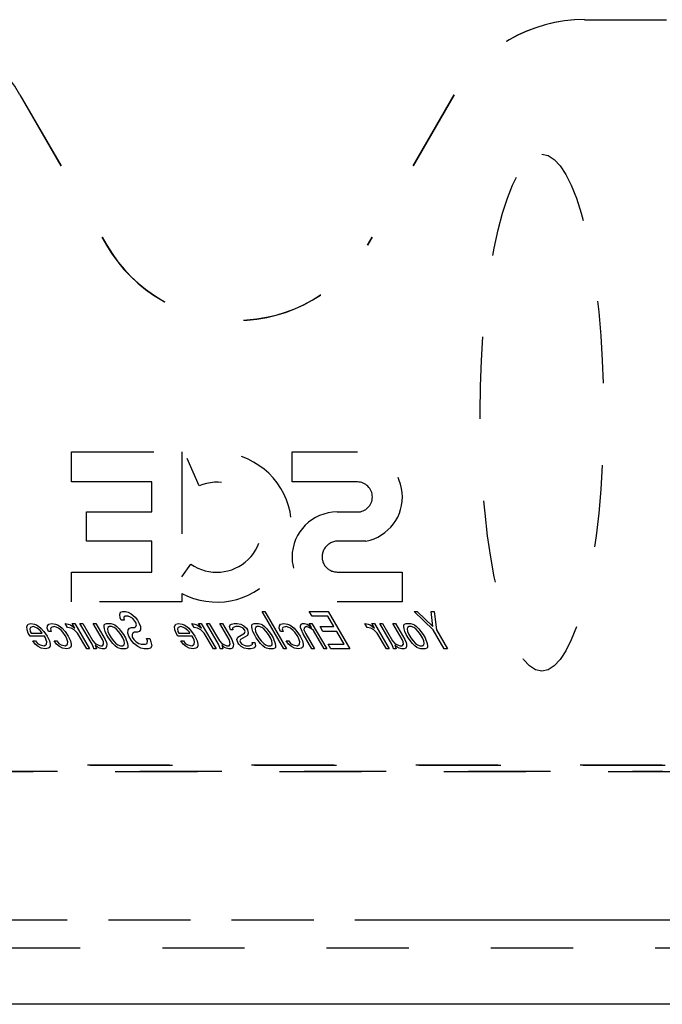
# Model space of a CAD drawing. Header units: inches. Extents: x 0 to 199, y 0 to 129.
# Tile 7 of 43: x 63 to 72, y 13 to 26. Entities that reach past the tile are written whole.
import ezdxf

# ---------------------------------------------------------------- set-up
doc = ezdxf.new("R2010")
doc.units = ezdxf.units.IN
doc.header["$LTSCALE"] = 10.923842
doc.header["$MEASUREMENT"] = 0
doc.linetypes.add('HIDDEN', pattern=[0.2, 0.1, -0.1])
doc.linetypes.add('PHANTOM', pattern=[0.8, 0.45, -0.05, 0.1, -0.05, 0.1, -0.05])
doc.layers.get('0').update_dxf_attribs({"linetype": 'CONTINUOUS'})
for name, color, linetype in [('02___PRT_ALL_AXES', 7, 'CONTINUOUS'), ('AVAILABLE_DOOR_SPACE', 7, 'CONTINUOUS'), ('DEFAULT_2', 8, 'HIDDEN')]:
    doc.layers.add(name, color=color, linetype=linetype)

msp = doc.modelspace()

# ---------------------------------------------------------------- linework, layer by layer
at = {"color": 3, "linetype": 'Continuous'}
msp.add_line((92.17, 13.128), (57.233, 13.128), dxfattribs=at)
at = {"layer": '02___PRT_ALL_AXES', "color": 8, "linetype": 'HIDDEN'}
for p, q in [((64.598, 18.314), (64.608, 18.346)), ((64.608, 18.346), (64.637, 18.357)), ((64.637, 18.357), (64.672, 18.357)), ((64.672, 18.357), (64.707, 18.346)), ((64.707, 18.346), (64.747, 18.325)), ((66.489, 18.357), (66.525, 18.357)), ((66.778, 17.857), (66.489, 18.357)), ((66.525, 18.357), (66.813, 17.857)), ((67.116, 18.357), (67.37, 18.357)), ((67.153, 18.293), (67.116, 18.357)), ((67.37, 18.357), (67.658, 17.857)), ((68.511, 18.357), (68.553, 18.357)), ((68.765, 18.112), (68.511, 18.357)), ((68.553, 18.357), (68.761, 18.155)), ((68.736, 18.357), (68.778, 18.357)), ((68.761, 18.155), (68.736, 18.357)), ((68.778, 18.357), (68.807, 18.112)), ((64.602, 18.272), (64.598, 18.314)), ((64.613, 18.24), (64.602, 18.272)), ((64.655, 18.24), (64.613, 18.24)), ((64.652, 18.282), (64.65, 18.261)), ((64.65, 18.261), (64.655, 18.24)), ((64.667, 18.293), (64.652, 18.282)), ((64.709, 18.293), (64.667, 18.293)), ((64.737, 18.282), (64.709, 18.293)), ((64.77, 18.261), (64.737, 18.282)), ((64.747, 18.325), (64.8, 18.282)), ((64.795, 18.229), (64.77, 18.261)), ((64.808, 18.208), (64.795, 18.229)), ((64.8, 18.282), (64.831, 18.24)), ((64.831, 18.24), (64.856, 18.197)), ((67.364, 18.293), (67.153, 18.293)), ((67.444, 18.155), (67.364, 18.293)), ((63.359, 18.155), (63.376, 18.186)), ((63.363, 18.112), (63.359, 18.155)), ((63.38, 18.069), (63.363, 18.112)), ((63.376, 18.186), (63.412, 18.197)), ((63.408, 18.144), (63.399, 18.123)), ((63.399, 18.123), (63.403, 18.091)), ((63.403, 18.091), (63.416, 18.069)), ((63.444, 18.155), (63.408, 18.144)), ((63.412, 18.197), (63.461, 18.186)), ((63.478, 18.144), (63.444, 18.155)), ((63.461, 18.186), (63.488, 18.176)), ((63.498, 18.133), (63.478, 18.144)), ((63.488, 18.176), (63.521, 18.155)), ((63.538, 18.101), (63.498, 18.133)), ((63.521, 18.155), (63.548, 18.133)), ((63.557, 18.08), (63.538, 18.101)), ((63.548, 18.133), (63.586, 18.091)), ((63.586, 18.091), (63.63, 18.027)), ((63.632, 18.133), (63.635, 18.165)), ((63.65, 18.091), (63.632, 18.133)), ((63.635, 18.165), (63.651, 18.186)), ((63.685, 18.091), (63.65, 18.091)), ((63.651, 18.186), (63.694, 18.197)), ((63.683, 18.144), (63.674, 18.123)), ((63.674, 18.123), (63.685, 18.091)), ((63.726, 18.155), (63.683, 18.144)), ((63.694, 18.197), (63.742, 18.186)), ((63.76, 18.144), (63.726, 18.155)), ((63.742, 18.186), (63.77, 18.176)), ((63.78, 18.133), (63.76, 18.144)), ((63.77, 18.176), (63.803, 18.155)), ((63.82, 18.101), (63.78, 18.133)), ((63.803, 18.155), (63.829, 18.133)), ((63.839, 18.08), (63.82, 18.101)), ((63.829, 18.133), (63.868, 18.091)), ((63.868, 18.091), (63.912, 18.027)), ((63.87, 18.197), (63.911, 18.186)), ((63.901, 18.144), (63.87, 18.197)), ((63.949, 18.133), (63.901, 18.144)), ((63.911, 18.186), (63.939, 18.176)), ((63.939, 18.176), (63.972, 18.155)), ((63.99, 18.112), (63.949, 18.133)), ((63.962, 18.197), (63.997, 18.197)), ((63.999, 18.133), (63.962, 18.197)), ((63.972, 18.155), (63.999, 18.133)), ((64.035, 18.069), (63.99, 18.112)), ((63.997, 18.197), (64.193, 17.857)), ((64.067, 18.197), (64.103, 18.197)), ((64.227, 17.921), (64.067, 18.197)), ((64.103, 18.197), (64.238, 17.963)), ((64.243, 18.197), (64.279, 18.197)), ((64.366, 17.984), (64.243, 18.197)), ((64.279, 18.197), (64.401, 17.984)), ((64.388, 18.155), (64.389, 18.176)), ((64.392, 18.123), (64.388, 18.155)), ((64.389, 18.176), (64.397, 18.186)), ((64.403, 18.091), (64.392, 18.123)), ((64.397, 18.186), (64.419, 18.197)), ((64.421, 18.048), (64.403, 18.091)), ((64.419, 18.197), (64.476, 18.197)), ((64.436, 18.144), (64.434, 18.123)), ((64.434, 18.123), (64.439, 18.091)), ((64.458, 18.155), (64.436, 18.144)), ((64.439, 18.091), (64.456, 18.048)), ((64.486, 18.155), (64.458, 18.155)), ((64.476, 18.197), (64.51, 18.186)), ((64.521, 18.144), (64.486, 18.155)), ((64.51, 18.186), (64.53, 18.176)), ((64.547, 18.123), (64.521, 18.144)), ((64.53, 18.176), (64.557, 18.155)), ((64.579, 18.091), (64.547, 18.123)), ((64.557, 18.155), (64.589, 18.123)), ((64.611, 18.048), (64.579, 18.091)), ((64.589, 18.123), (64.615, 18.091)), ((64.615, 18.091), (64.646, 18.048)), ((64.704, 18.069), (64.708, 18.112)), ((64.708, 18.112), (64.724, 18.133)), ((64.724, 18.133), (64.753, 18.144)), ((64.753, 18.144), (64.795, 18.144)), ((64.795, 18.144), (64.81, 18.155)), ((64.819, 18.176), (64.808, 18.208)), ((64.81, 18.155), (64.819, 18.176)), ((64.854, 18.091), (64.832, 18.08)), ((64.87, 18.112), (64.854, 18.091)), ((64.856, 18.197), (64.874, 18.155)), ((64.874, 18.155), (64.87, 18.112)), ((65.324, 18.155), (65.341, 18.186)), ((65.328, 18.112), (65.324, 18.155)), ((65.345, 18.069), (65.328, 18.112)), ((65.341, 18.186), (65.377, 18.197)), ((65.373, 18.144), (65.364, 18.123)), ((65.364, 18.123), (65.368, 18.091)), ((65.368, 18.091), (65.38, 18.069)), ((65.409, 18.155), (65.373, 18.144)), ((65.377, 18.197), (65.426, 18.186)), ((65.443, 18.144), (65.409, 18.155)), ((65.426, 18.186), (65.453, 18.176)), ((65.463, 18.133), (65.443, 18.144)), ((65.453, 18.176), (65.486, 18.155)), ((65.503, 18.101), (65.463, 18.133)), ((65.486, 18.155), (65.513, 18.133)), ((65.522, 18.08), (65.503, 18.101)), ((65.513, 18.133), (65.551, 18.091)), ((65.551, 18.091), (65.595, 18.027)), ((65.553, 18.197), (65.595, 18.186)), ((65.584, 18.144), (65.553, 18.197)), ((65.632, 18.133), (65.584, 18.144)), ((65.595, 18.186), (65.622, 18.176)), ((65.622, 18.176), (65.655, 18.155)), ((65.673, 18.112), (65.632, 18.133)), ((65.645, 18.197), (65.68, 18.197)), ((65.682, 18.133), (65.645, 18.197)), ((65.655, 18.155), (65.682, 18.133)), ((65.719, 18.069), (65.673, 18.112)), ((65.68, 18.197), (65.877, 17.857)), ((65.75, 18.197), (65.786, 18.197)), ((65.91, 17.921), (65.75, 18.197)), ((65.786, 18.197), (65.921, 17.963)), ((65.927, 18.197), (65.962, 18.197)), ((66.049, 17.984), (65.927, 18.197)), ((65.962, 18.197), (66.085, 17.984)), ((66.057, 18.155), (66.066, 18.176)), ((66.067, 18.112), (66.057, 18.155)), ((66.066, 18.176), (66.081, 18.186)), ((66.102, 18.112), (66.067, 18.112)), ((66.081, 18.186), (66.117, 18.197)), ((66.105, 18.144), (66.097, 18.133)), ((66.097, 18.133), (66.102, 18.112)), ((66.141, 18.155), (66.105, 18.144)), ((66.117, 18.197), (66.159, 18.197)), ((66.184, 18.155), (66.141, 18.155)), ((66.159, 18.197), (66.207, 18.186)), ((66.218, 18.144), (66.184, 18.155)), ((66.207, 18.186), (66.248, 18.165)), ((66.238, 18.133), (66.218, 18.144)), ((66.257, 18.112), (66.238, 18.133)), ((66.248, 18.165), (66.28, 18.133)), ((66.254, 18.069), (66.263, 18.091)), ((66.263, 18.091), (66.257, 18.112)), ((66.28, 18.133), (66.293, 18.112)), ((66.293, 18.112), (66.303, 18.069)), ((66.353, 18.155), (66.354, 18.176)), ((66.357, 18.123), (66.353, 18.155)), ((66.354, 18.176), (66.362, 18.186)), ((66.368, 18.091), (66.357, 18.123)), ((66.362, 18.186), (66.384, 18.197)), ((66.386, 18.048), (66.368, 18.091)), ((66.384, 18.197), (66.441, 18.197)), ((66.401, 18.144), (66.399, 18.123)), ((66.399, 18.123), (66.403, 18.091)), ((66.423, 18.155), (66.401, 18.144)), ((66.403, 18.091), (66.421, 18.048)), ((66.451, 18.155), (66.423, 18.155)), ((66.441, 18.197), (66.475, 18.186)), ((66.485, 18.144), (66.451, 18.155)), ((66.475, 18.186), (66.495, 18.176)), ((66.512, 18.123), (66.485, 18.144)), ((66.495, 18.176), (66.522, 18.155)), ((66.544, 18.091), (66.512, 18.123)), ((66.522, 18.155), (66.554, 18.123)), ((66.576, 18.048), (66.544, 18.091)), ((66.554, 18.123), (66.58, 18.091)), ((66.58, 18.091), (66.611, 18.048)), ((66.717, 18.133), (66.72, 18.165)), ((66.734, 18.091), (66.717, 18.133)), ((66.72, 18.165), (66.736, 18.186)), ((66.77, 18.091), (66.734, 18.091)), ((66.736, 18.186), (66.779, 18.197)), ((66.767, 18.144), (66.758, 18.123)), ((66.758, 18.123), (66.77, 18.091)), ((66.81, 18.155), (66.767, 18.144)), ((66.779, 18.197), (66.827, 18.186)), ((66.845, 18.144), (66.81, 18.155)), ((66.827, 18.186), (66.854, 18.176)), ((66.865, 18.133), (66.845, 18.144)), ((66.854, 18.176), (66.888, 18.155)), ((66.904, 18.101), (66.865, 18.133)), ((66.888, 18.155), (66.914, 18.133)), ((66.924, 18.08), (66.904, 18.101)), ((66.914, 18.133), (66.953, 18.091)), ((66.953, 18.091), (66.997, 18.027)), ((67, 18.144), (67.001, 18.165)), ((67.011, 18.112), (67, 18.144)), ((67.001, 18.165), (67.01, 18.186)), ((67.01, 18.186), (67.025, 18.197)), ((67.035, 18.059), (67.011, 18.112)), ((67.025, 18.197), (67.053, 18.197)), ((67.048, 18.133), (67.046, 18.112)), ((67.046, 18.112), (67.07, 18.059)), ((67.056, 18.144), (67.048, 18.133)), ((67.053, 18.197), (67.088, 18.186)), ((67.078, 18.155), (67.056, 18.144)), ((67.112, 18.144), (67.078, 18.155)), ((67.088, 18.186), (67.121, 18.165)), ((67.146, 18.123), (67.112, 18.144)), ((67.117, 18.197), (67.152, 18.197)), ((67.147, 18.144), (67.117, 18.197)), ((67.121, 18.165), (67.147, 18.144)), ((67.172, 18.101), (67.146, 18.123)), ((67.152, 18.197), (67.348, 17.857)), ((67.313, 17.857), (67.172, 18.101)), ((67.261, 18.155), (67.444, 18.155)), ((67.298, 18.091), (67.261, 18.155)), ((67.481, 18.091), (67.298, 18.091)), ((67.579, 17.921), (67.481, 18.091)), ((67.856, 18.197), (67.898, 18.186)), ((67.887, 18.144), (67.856, 18.197)), ((67.935, 18.133), (67.887, 18.144)), ((67.898, 18.186), (67.925, 18.176)), ((67.925, 18.176), (67.958, 18.155)), ((67.976, 18.112), (67.935, 18.133)), ((67.948, 18.197), (67.983, 18.197)), ((67.985, 18.133), (67.948, 18.197)), ((67.958, 18.155), (67.985, 18.133)), ((68.021, 18.069), (67.976, 18.112)), ((67.983, 18.197), (68.179, 17.857)), ((68.053, 18.197), (68.089, 18.197)), ((68.213, 17.921), (68.053, 18.197)), ((68.089, 18.197), (68.224, 17.963)), ((68.229, 18.197), (68.265, 18.197)), ((68.352, 17.984), (68.229, 18.197)), ((68.265, 18.197), (68.387, 17.984)), ((68.374, 18.155), (68.376, 18.176)), ((68.378, 18.123), (68.374, 18.155)), ((68.376, 18.176), (68.383, 18.186)), ((68.389, 18.091), (68.378, 18.123)), ((68.383, 18.186), (68.406, 18.197)), ((68.407, 18.048), (68.389, 18.091)), ((68.406, 18.197), (68.462, 18.197)), ((68.422, 18.144), (68.42, 18.123)), ((68.42, 18.123), (68.425, 18.091)), ((68.444, 18.155), (68.422, 18.144)), ((68.425, 18.091), (68.442, 18.048)), ((68.472, 18.155), (68.444, 18.155)), ((68.462, 18.197), (68.496, 18.186)), ((68.507, 18.144), (68.472, 18.155)), ((68.496, 18.186), (68.516, 18.176)), ((68.533, 18.123), (68.507, 18.144)), ((68.516, 18.176), (68.543, 18.155)), ((68.566, 18.091), (68.533, 18.123)), ((68.543, 18.155), (68.575, 18.123)), ((68.597, 18.048), (68.566, 18.091)), ((68.575, 18.123), (68.601, 18.091)), ((68.601, 18.091), (68.632, 18.048)), ((68.912, 17.857), (68.765, 18.112)), ((68.807, 18.112), (68.954, 17.857)), ((63.405, 18.027), (63.38, 18.069)), ((63.595, 18.027), (63.405, 18.027)), ((63.416, 18.069), (63.564, 18.069)), ((63.442, 17.963), (63.477, 17.963)), ((63.473, 17.921), (63.442, 17.963)), ((63.477, 17.963), (63.503, 17.931)), ((63.564, 18.069), (63.557, 18.08)), ((63.607, 18.006), (63.595, 18.027)), ((63.619, 17.974), (63.607, 18.006)), ((63.624, 17.952), (63.619, 17.974)), ((63.63, 18.027), (63.66, 17.963)), ((63.66, 17.963), (63.671, 17.921)), ((63.724, 17.963), (63.759, 17.963)), ((63.755, 17.921), (63.724, 17.963)), ((63.759, 17.963), (63.784, 17.931)), ((63.871, 18.038), (63.839, 18.08)), ((63.889, 18.006), (63.871, 18.038)), ((63.906, 17.952), (63.889, 18.006)), ((63.912, 18.027), (63.942, 17.963)), ((63.942, 17.963), (63.952, 17.921)), ((64.158, 17.857), (64.035, 18.069)), ((64.238, 17.963), (64.27, 17.931)), ((64.378, 17.952), (64.366, 17.984)), ((64.401, 17.984), (64.419, 17.942)), ((64.445, 18.006), (64.421, 18.048)), ((64.503, 17.931), (64.445, 18.006)), ((64.456, 18.048), (64.481, 18.006)), ((64.481, 18.006), (64.512, 17.963)), ((64.512, 17.963), (64.545, 17.931)), ((64.636, 18.006), (64.611, 18.048)), ((64.653, 17.963), (64.636, 18.006)), ((64.646, 18.048), (64.671, 18.006)), ((64.657, 17.931), (64.653, 17.963)), ((64.671, 18.006), (64.7, 17.931)), ((64.715, 18.027), (64.704, 18.069)), ((64.746, 17.974), (64.715, 18.027)), ((64.784, 17.931), (64.746, 17.974)), ((64.768, 18.069), (64.759, 18.048)), ((64.759, 18.048), (64.763, 18.016)), ((64.763, 18.016), (64.782, 17.984)), ((64.79, 18.08), (64.768, 18.069)), ((64.782, 17.984), (64.814, 17.952)), ((64.832, 18.08), (64.79, 18.08)), ((64.952, 17.995), (64.994, 17.995)), ((64.963, 17.963), (64.952, 17.995)), ((64.96, 17.931), (64.963, 17.963)), ((64.994, 17.995), (65.011, 17.952)), ((65.37, 18.027), (65.345, 18.069)), ((65.56, 18.027), (65.37, 18.027)), ((65.38, 18.069), (65.528, 18.069)), ((65.407, 17.963), (65.442, 17.963)), ((65.438, 17.921), (65.407, 17.963)), ((65.442, 17.963), (65.467, 17.931)), ((65.528, 18.069), (65.522, 18.08)), ((65.572, 18.006), (65.56, 18.027)), ((65.584, 17.974), (65.572, 18.006)), ((65.589, 17.952), (65.584, 17.974)), ((65.595, 18.027), (65.625, 17.963)), ((65.625, 17.963), (65.636, 17.921)), ((65.841, 17.857), (65.719, 18.069)), ((65.921, 17.963), (65.953, 17.931)), ((66.061, 17.952), (66.049, 17.984)), ((66.085, 17.984), (66.102, 17.942)), ((66.155, 17.984), (66.165, 18.016)), ((66.165, 17.942), (66.155, 17.984)), ((66.165, 18.016), (66.254, 18.069)), ((66.204, 17.984), (66.195, 17.963)), ((66.195, 17.963), (66.201, 17.942)), ((66.293, 18.038), (66.204, 17.984)), ((66.303, 18.069), (66.293, 18.038)), ((66.41, 18.006), (66.386, 18.048)), ((66.467, 17.931), (66.41, 18.006)), ((66.421, 18.048), (66.446, 18.006)), ((66.446, 18.006), (66.477, 17.963)), ((66.477, 17.963), (66.51, 17.931)), ((66.6, 18.006), (66.576, 18.048)), ((66.618, 17.963), (66.6, 18.006)), ((66.611, 18.048), (66.636, 18.006)), ((66.622, 17.931), (66.618, 17.963)), ((66.636, 18.006), (66.665, 17.931)), ((66.808, 17.963), (66.843, 17.963)), ((66.84, 17.921), (66.808, 17.963)), ((66.843, 17.963), (66.869, 17.931)), ((66.955, 18.038), (66.924, 18.08)), ((66.974, 18.006), (66.955, 18.038)), ((66.99, 17.952), (66.974, 18.006)), ((66.997, 18.027), (67.026, 17.963)), ((67.026, 17.963), (67.037, 17.921)), ((67.151, 17.857), (67.035, 18.059)), ((67.07, 18.059), (67.186, 17.857)), ((68.144, 17.857), (68.021, 18.069)), ((68.224, 17.963), (68.256, 17.931)), ((68.364, 17.952), (68.352, 17.984)), ((68.387, 17.984), (68.405, 17.942)), ((68.432, 18.006), (68.407, 18.048)), ((68.489, 17.931), (68.432, 18.006)), ((68.442, 18.048), (68.467, 18.006)), ((68.467, 18.006), (68.498, 17.963)), ((68.498, 17.963), (68.531, 17.931)), ((68.622, 18.006), (68.597, 18.048)), ((68.639, 17.963), (68.622, 18.006)), ((68.632, 18.048), (68.657, 18.006)), ((68.644, 17.931), (68.639, 17.963)), ((68.657, 18.006), (68.686, 17.931)), ((63.513, 17.889), (63.473, 17.921)), ((63.503, 17.931), (63.536, 17.91)), ((63.553, 17.867), (63.513, 17.889)), ((63.536, 17.91), (63.591, 17.899)), ((63.609, 17.857), (63.553, 17.867)), ((63.591, 17.899), (63.613, 17.91)), ((63.645, 17.867), (63.609, 17.857)), ((63.613, 17.91), (63.621, 17.921)), ((63.621, 17.921), (63.624, 17.952)), ((63.66, 17.878), (63.645, 17.867)), ((63.669, 17.899), (63.66, 17.878)), ((63.671, 17.921), (63.669, 17.899)), ((63.795, 17.889), (63.755, 17.921)), ((63.784, 17.931), (63.818, 17.91)), ((63.835, 17.867), (63.795, 17.889)), ((63.818, 17.91), (63.873, 17.899)), ((63.891, 17.857), (63.835, 17.867)), ((63.873, 17.899), (63.903, 17.921)), ((63.927, 17.867), (63.891, 17.857)), ((63.903, 17.921), (63.906, 17.952)), ((63.942, 17.878), (63.927, 17.867)), ((63.951, 17.899), (63.942, 17.878)), ((63.952, 17.921), (63.951, 17.899)), ((64.193, 17.857), (64.158, 17.857)), ((64.245, 17.878), (64.227, 17.921)), ((64.25, 17.857), (64.245, 17.878)), ((64.285, 17.857), (64.25, 17.857)), ((64.308, 17.878), (64.268, 17.91)), ((64.268, 17.91), (64.285, 17.857)), ((64.27, 17.931), (64.304, 17.91)), ((64.304, 17.91), (64.338, 17.899)), ((64.328, 17.867), (64.308, 17.878)), ((64.362, 17.857), (64.328, 17.867)), ((64.338, 17.899), (64.366, 17.899)), ((64.391, 17.857), (64.362, 17.857)), ((64.366, 17.899), (64.382, 17.921)), ((64.382, 17.921), (64.378, 17.952)), ((64.413, 17.867), (64.391, 17.857)), ((64.421, 17.889), (64.413, 17.867)), ((64.419, 17.942), (64.424, 17.921)), ((64.424, 17.921), (64.421, 17.889)), ((64.535, 17.899), (64.503, 17.931)), ((64.561, 17.878), (64.535, 17.899)), ((64.545, 17.931), (64.571, 17.91)), ((64.582, 17.867), (64.561, 17.878)), ((64.571, 17.91), (64.605, 17.899)), ((64.616, 17.857), (64.582, 17.867)), ((64.605, 17.899), (64.634, 17.899)), ((64.672, 17.857), (64.616, 17.857)), ((64.634, 17.899), (64.656, 17.91)), ((64.656, 17.91), (64.657, 17.931)), ((64.694, 17.867), (64.672, 17.857)), ((64.702, 17.878), (64.694, 17.867)), ((64.7, 17.931), (64.704, 17.899)), ((64.704, 17.899), (64.702, 17.878)), ((64.837, 17.889), (64.784, 17.931)), ((64.814, 17.952), (64.848, 17.931)), ((64.877, 17.867), (64.837, 17.889)), ((64.848, 17.931), (64.882, 17.921)), ((64.919, 17.857), (64.877, 17.867)), ((64.882, 17.921), (64.938, 17.921)), ((64.975, 17.857), (64.919, 17.857)), ((64.938, 17.921), (64.96, 17.931)), ((65.004, 17.867), (64.975, 17.857)), ((65.021, 17.899), (65.004, 17.867)), ((65.011, 17.952), (65.021, 17.899)), ((65.478, 17.889), (65.438, 17.921)), ((65.467, 17.931), (65.501, 17.91)), ((65.518, 17.867), (65.478, 17.889)), ((65.501, 17.91), (65.556, 17.899)), ((65.574, 17.857), (65.518, 17.867)), ((65.556, 17.899), (65.578, 17.91)), ((65.61, 17.867), (65.574, 17.857)), ((65.578, 17.91), (65.586, 17.921)), ((65.586, 17.921), (65.589, 17.952)), ((65.625, 17.878), (65.61, 17.867)), ((65.634, 17.899), (65.625, 17.878)), ((65.636, 17.921), (65.634, 17.899)), ((65.877, 17.857), (65.841, 17.857)), ((65.928, 17.878), (65.91, 17.921)), ((65.933, 17.857), (65.928, 17.878)), ((65.968, 17.857), (65.933, 17.857)), ((65.991, 17.878), (65.952, 17.91)), ((65.952, 17.91), (65.968, 17.857)), ((65.953, 17.931), (65.987, 17.91)), ((65.987, 17.91), (66.021, 17.899)), ((66.011, 17.867), (65.991, 17.878)), ((66.046, 17.857), (66.011, 17.867)), ((66.021, 17.899), (66.049, 17.899)), ((66.074, 17.857), (66.046, 17.857)), ((66.049, 17.899), (66.065, 17.921)), ((66.065, 17.921), (66.061, 17.952)), ((66.096, 17.867), (66.074, 17.857)), ((66.105, 17.889), (66.096, 17.867)), ((66.102, 17.942), (66.107, 17.921)), ((66.107, 17.921), (66.105, 17.889)), ((66.178, 17.921), (66.165, 17.942)), ((66.21, 17.889), (66.178, 17.921)), ((66.201, 17.942), (66.22, 17.921)), ((66.251, 17.867), (66.21, 17.889)), ((66.22, 17.921), (66.24, 17.91)), ((66.24, 17.91), (66.275, 17.899)), ((66.299, 17.857), (66.251, 17.867)), ((66.275, 17.899), (66.317, 17.899)), ((66.341, 17.857), (66.299, 17.857)), ((66.317, 17.899), (66.353, 17.91)), ((66.378, 17.867), (66.341, 17.857)), ((66.353, 17.91), (66.361, 17.921)), ((66.356, 17.942), (66.391, 17.942)), ((66.361, 17.921), (66.356, 17.942)), ((66.392, 17.878), (66.378, 17.867)), ((66.391, 17.942), (66.401, 17.899)), ((66.401, 17.899), (66.392, 17.878)), ((66.5, 17.899), (66.467, 17.931)), ((66.526, 17.878), (66.5, 17.899)), ((66.51, 17.931), (66.536, 17.91)), ((66.547, 17.867), (66.526, 17.878)), ((66.536, 17.91), (66.57, 17.899)), ((66.581, 17.857), (66.547, 17.867)), ((66.57, 17.899), (66.599, 17.899)), ((66.637, 17.857), (66.581, 17.857)), ((66.599, 17.899), (66.621, 17.91)), ((66.621, 17.91), (66.622, 17.931)), ((66.659, 17.867), (66.637, 17.857)), ((66.667, 17.878), (66.659, 17.867)), ((66.665, 17.931), (66.669, 17.899)), ((66.669, 17.899), (66.667, 17.878)), ((66.813, 17.857), (66.778, 17.857)), ((66.879, 17.889), (66.84, 17.921)), ((66.869, 17.931), (66.902, 17.91)), ((66.92, 17.867), (66.879, 17.889)), ((66.902, 17.91), (66.958, 17.899)), ((66.975, 17.857), (66.92, 17.867)), ((66.958, 17.899), (66.988, 17.921)), ((67.011, 17.867), (66.975, 17.857)), ((66.988, 17.921), (66.99, 17.952)), ((67.026, 17.878), (67.011, 17.867)), ((67.035, 17.899), (67.026, 17.878)), ((67.037, 17.921), (67.035, 17.899)), ((67.186, 17.857), (67.151, 17.857)), ((67.348, 17.857), (67.313, 17.857)), ((67.368, 17.921), (67.579, 17.921)), ((67.405, 17.857), (67.368, 17.921)), ((67.658, 17.857), (67.405, 17.857)), ((68.179, 17.857), (68.144, 17.857)), ((68.231, 17.878), (68.213, 17.921)), ((68.236, 17.857), (68.231, 17.878)), ((68.271, 17.857), (68.236, 17.857)), ((68.294, 17.878), (68.254, 17.91)), ((68.254, 17.91), (68.271, 17.857)), ((68.256, 17.931), (68.29, 17.91)), ((68.29, 17.91), (68.324, 17.899)), ((68.314, 17.867), (68.294, 17.878)), ((68.349, 17.857), (68.314, 17.867)), ((68.324, 17.899), (68.352, 17.899)), ((68.377, 17.857), (68.349, 17.857)), ((68.352, 17.899), (68.368, 17.921)), ((68.368, 17.921), (68.364, 17.952)), ((68.399, 17.867), (68.377, 17.857)), ((68.408, 17.889), (68.399, 17.867)), ((68.405, 17.942), (68.41, 17.921)), ((68.41, 17.921), (68.408, 17.889)), ((68.521, 17.899), (68.489, 17.931)), ((68.548, 17.878), (68.521, 17.899)), ((68.531, 17.931), (68.557, 17.91)), ((68.568, 17.867), (68.548, 17.878)), ((68.557, 17.91), (68.592, 17.899)), ((68.602, 17.857), (68.568, 17.867)), ((68.592, 17.899), (68.62, 17.899)), ((68.658, 17.857), (68.602, 17.857)), ((68.62, 17.899), (68.642, 17.91)), ((68.642, 17.91), (68.644, 17.931)), ((68.68, 17.867), (68.658, 17.857)), ((68.688, 17.878), (68.68, 17.867)), ((68.686, 17.931), (68.69, 17.899)), ((68.69, 17.899), (68.688, 17.878)), ((68.954, 17.857), (68.912, 17.857))]:
    msp.add_line(p, q, dxfattribs=at)
at = {"layer": 'AVAILABLE_DOOR_SPACE', "color": 4, "linetype": 'PHANTOM'}
msp.add_line((58.983, 14.253), (73.701, 14.253), dxfattribs=at)
at = {"layer": 'DEFAULT_2', "color": 8, "linetype": 'HIDDEN'}
for p, q in [((70.775, 26.232), (72.14, 26.232)), ((63.265, 25.231), (64.421, 23.23)), ((63.269, 25.231), (64.423, 23.232)), ((69.041, 25.231), (67.887, 23.232)), ((69.045, 25.231), (67.89, 23.23)), ((63.955, 20.48), (65.421, 20.48)), ((63.955, 20.08), (63.955, 20.48)), ((65.421, 20.48), (65.421, 18.815)), ((66.888, 20.48), (67.756, 20.48)), ((66.888, 20.08), (66.888, 20.48)), ((65.65, 20.028), (65.493, 20.392)), ((65.021, 20.08), (63.955, 20.08)), ((65.021, 19.681), (65.021, 20.08)), ((67.756, 20.08), (66.888, 20.08)), ((64.154, 19.681), (65.021, 19.681)), ((64.154, 19.292), (64.154, 19.681)), ((67.487, 19.681), (67.756, 19.681)), ((65.021, 19.292), (64.154, 19.292)), ((65.021, 18.881), (65.021, 19.292)), ((67.869, 19.292), (67.466, 19.292)), ((63.955, 18.881), (65.021, 18.881)), ((63.955, 18.482), (63.955, 18.881)), ((65.421, 18.815), (65.542, 18.987)), ((67.487, 18.881), (68.354, 18.881)), ((68.354, 18.881), (68.354, 18.482)), ((65.421, 18.482), (63.955, 18.482)), ((65.421, 18.597), (65.421, 18.482)), ((68.354, 18.482), (67.487, 18.482)), ((71.85, 16.305), (60.461, 16.305)), ((71.812, 16.311), (60.499, 16.311)), ((60.166, 16.225), (72.144, 16.225)), ((60.493, 16.232), (71.817, 16.232)), ((58.608, 13.878), (91.358, 13.878))]:
    msp.add_line(p, q, dxfattribs=at)
for centre, radius, start, end in [((66.155, 24.232), 2.003, 210, 330), ((66.155, 24.232), 2, 210, 330), ((65.887, 19.477), 0.996, 242.1038, 113.3016), ((67.756, 19.88), 0.599, 280.9084, 90), ((65.887, 19.477), 0.599, 234.8565, 113.3016), ((67.756, 19.88), 0.2, 270, 90), ((67.487, 19.081), 0.599, 90, 270), ((67.509, 19.072), 0.224, 101.1659, 157.6698), ((67.487, 19.081), 0.2, 157.6698, 270)]:
    msp.add_arc(centre, radius, start, end, dxfattribs=at)
for centre, start_param, end_param in [((61.535, 24.232), 0.523247, 1.570796), ((70.775, 24.232), 1.570796, 2.618346), ((70.778, 24.232), 1.570796, 2.618346)]:
    msp.add_ellipse(centre, major_axis=(2.002, 0), ratio=0.999188, start_param=start_param, end_param=end_param, dxfattribs=at)
msp.add_ellipse((70.21, 21.003), major_axis=(0, 3.44), ratio=0.238372, dxfattribs=at)

doc.saveas('drawing.dxf')
